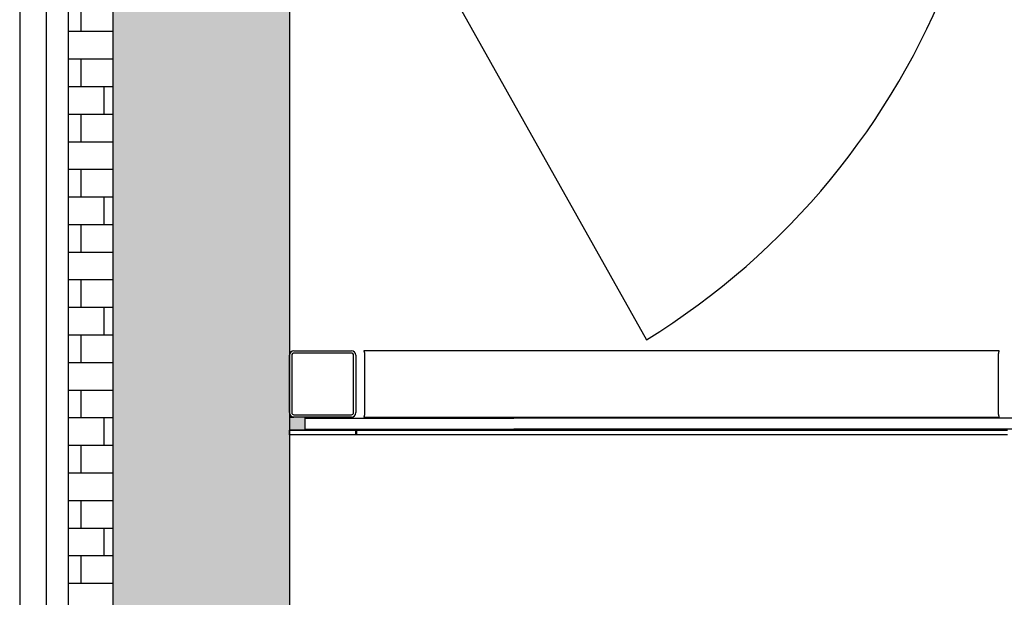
# Model space of a CAD drawing. Extents: x 2 to 87, y -108 to 11.
# Tile 74 of 256: x 9.92 to 12.15, y -46.64 to -45.33. Entities that reach past the tile are written whole.
import ezdxf

# ---------------------------------------------------------------- set-up
doc = ezdxf.new("R2010")
doc.units = 0
doc.header["$MEASUREMENT"] = 0
doc.linetypes.add('DASHDOT', pattern=[1, 0.5, -0.25, 0, -0.25])
for name, color, linetype in [('11', 7, 'CONTINUOUS'), ('2', 7, 'CONTINUOUS'), ('25', 7, 'CONTINUOUS'), ('3', 7, 'CONTINUOUS'), ('4', 7, 'CONTINUOUS'), ('5', 7, 'CONTINUOUS'), ('7', 7, 'CONTINUOUS')]:
    doc.layers.add(name, color=color, linetype=linetype)

# ---------------------------------------------------------------- blocks, each defined once
blk = doc.blocks.new('*N627')
at = {"layer": '3', "color": 62, "linetype": 'Continuous'}
for p, q in [((0.035, 0.013), (0, 0.013)), ((0, 0.013), (0, -0.008)), ((0.035, 0.013), (0.035, -0.008)), ((0, -0.008), (0, -0.017)), ((0.035, -0.017), (0, -0.017)), ((0.035, -0.008), (0.035, -0.017))]:
    blk.add_line(p, q, dxfattribs=at)
for points in [[(0.035, 0.013), (0.035, 0.013), (0, 0.013)], [(0.035, 0.013), (0.035, -0.008), (0, -0.008)], [(0.035, 0.013), (0, 0.013), (0, -0.008)], [(0.035, -0.008), (0.035, -0.017), (0, -0.017)], [(0.035, -0.008), (0, -0.008), (0, -0.017)], [(0.035, -0.017), (0.035, -0.017), (0, -0.017)]]:
    blk.add_solid(points, dxfattribs=at)

msp = doc.modelspace()

# ---------------------------------------------------------------- linework, layer by layer
at = {"layer": '11', "color": 62, "linetype": 'Continuous'}
for p, q in [((10.5626, -46.235), (11.0352, -46.235)), ((10.5626, -46.235), (10.5626, -46.26)), ((12.1826, -46.235), (11.0352, -46.235)), ((10.5626, -46.26), (11.0352, -46.26)), ((12.1826, -46.26), (11.0352, -46.26))]:
    msp.add_line(p, q, dxfattribs=at)
at = {"layer": '2', "color": 62, "linetype": 'Continuous'}
for p, q in [((9.9169, -44.5737), (9.9169, -47.0818)), ((9.9769, -44.6337), (9.9769, -47.1418)), ((10.1276, -44.6844), (10.1276, -48.455)), ((10.5276, -44.6844), (10.5276, -46.0925)), ((10.0276, -46.7333), (10.0276, -45.2344)), ((10.5276, -46.2225), (10.5276, -62.38))]:
    msp.add_line(p, q, dxfattribs=at)
at = {"layer": '25', "color": 62, "linetype": 'Continuous'}
for p, q in [((10.1276, -44.6844), (10.1276, -48.455)), ((10.5276, -44.6844), (10.5276, -48.455)), ((10.0551, -45.2971), (10.0551, -45.3596)), ((10.1276, -45.3596), (10.0276, -45.3596)), ((10.1276, -45.4221), (10.0276, -45.4221)), ((10.0551, -45.4221), (10.0551, -45.4846)), ((10.1276, -45.4846), (10.0276, -45.4846)), ((10.1076, -45.4846), (10.1076, -45.5471)), ((10.1276, -45.5471), (10.0276, -45.5471)), ((10.0551, -45.5471), (10.0551, -45.6096)), ((10.1276, -45.6096), (10.0276, -45.6096)), ((10.1276, -45.6721), (10.0276, -45.6721)), ((10.0551, -45.6721), (10.0551, -45.7346)), ((10.1276, -45.7346), (10.0276, -45.7346)), ((10.1076, -45.7346), (10.1076, -45.7971)), ((10.1276, -45.7971), (10.0276, -45.7971)), ((10.0551, -45.7971), (10.0551, -45.8596)), ((10.1276, -45.8596), (10.0276, -45.8596)), ((10.1276, -45.9221), (10.0276, -45.9221)), ((10.0551, -45.9221), (10.0551, -45.9846)), ((10.1276, -45.9846), (10.0276, -45.9846)), ((10.1076, -45.9846), (10.1076, -46.0471)), ((10.1276, -46.0471), (10.0276, -46.0471)), ((10.0551, -46.0471), (10.0551, -46.1096)), ((10.1276, -46.1096), (10.0276, -46.1096)), ((10.1276, -46.1721), (10.0276, -46.1721)), ((10.0551, -46.1721), (10.0551, -46.2346)), ((10.1276, -46.2346), (10.0276, -46.2346)), ((10.1076, -46.2346), (10.1076, -46.2971)), ((10.1276, -46.2971), (10.0276, -46.2971)), ((10.0551, -46.2971), (10.0551, -46.3596)), ((10.1276, -46.3596), (10.0276, -46.3596)), ((10.1276, -46.4221), (10.0276, -46.4221)), ((10.0551, -46.4221), (10.0551, -46.4846)), ((10.1276, -46.4846), (10.0276, -46.4846)), ((10.1076, -46.4846), (10.1076, -46.5471)), ((10.1276, -46.5471), (10.0276, -46.5471)), ((10.0551, -46.5471), (10.0551, -46.6096)), ((10.1276, -46.6096), (10.0276, -46.6096))]:
    msp.add_line(p, q, dxfattribs=at)
for points in [[(10.1276, -44.6844), (10.1276, -48.455), (10.5276, -48.455)], [(10.1276, -44.6844), (10.5276, -44.6844), (10.5276, -48.455)]]:
    msp.add_solid(points, dxfattribs=at)
at = {"layer": '3', "color": 62, "linetype": 'Continuous'}
for p, q in [((10.5276, -46.2325), (10.5376, -46.2325)), ((10.5276, -46.2325), (10.5276, -46.2625)), ((10.5626, -46.2325), (10.5626, -46.2625)), ((10.5626, -46.2625), (10.5276, -46.2625))]:
    msp.add_line(p, q, dxfattribs=at)
at = {"layer": '4', "color": 62, "linetype": 'Continuous'}
for p, q in [((12.1343, -46.0825), (10.6958, -46.0825)), ((10.6976, -46.0925), (10.6976, -46.2225)), ((12.1326, -46.2225), (12.1326, -46.0925)), ((10.6958, -46.2325), (12.1343, -46.2325))]:
    msp.add_line(p, q, dxfattribs=at)
for points in [[(10.6958, -46.0825), (10.6958, -46.0825), (10.6958, -46.0825), (10.6958, -46.0825), (10.6958, -46.0825), (10.6958, -46.0825), (10.6958, -46.0825), (10.6958, -46.0825), (10.6958, -46.0825), (10.6958, -46.0825), (10.6958, -46.0825), (10.6958, -46.0825), (10.6958, -46.0825), (10.6958, -46.0825), (10.6958, -46.0825), (10.6958, -46.0825), (10.6958, -46.0825), (10.6958, -46.0825), (10.6958, -46.0825), (10.6958, -46.0825), (10.6958, -46.0825), (10.6958, -46.0825), (10.6958, -46.0825), (10.6958, -46.0825), (10.6958, -46.0825), (10.6958, -46.0825), (10.6959, -46.0825), (10.6959, -46.0825), (10.6959, -46.0825), (10.6959, -46.0825), (10.6959, -46.0825), (10.6959, -46.0825), (10.6959, -46.0825), (10.6959, -46.0825), (10.6959, -46.0825), (10.6959, -46.0825), (10.6959, -46.0825), (10.6959, -46.0826), (10.6959, -46.0826), (10.6959, -46.0826), (10.6959, -46.0826), (10.6959, -46.0826), (10.6959, -46.0826), (10.6959, -46.0826), (10.6959, -46.0826), (10.6959, -46.0826), (10.6959, -46.0826), (10.6959, -46.0826), (10.6959, -46.0826), (10.6959, -46.0826), (10.6959, -46.0826), (10.6959, -46.0826), (10.6959, -46.0826), (10.6959, -46.0826), (10.6959, -46.0826), (10.6959, -46.0826), (10.6959, -46.0826), (10.6959, -46.0827), (10.6959, -46.0827), (10.6959, -46.0827), (10.6959, -46.0827), (10.6959, -46.0827), (10.6959, -46.0827), (10.6959, -46.0827), (10.6959, -46.0827), (10.6959, -46.0827), (10.6959, -46.0827), (10.6959, -46.0827), (10.6959, -46.0827), (10.6959, -46.0827), (10.6959, -46.0827), (10.6959, -46.0828), (10.6959, -46.0828), (10.6959, -46.0828), (10.6959, -46.0828), (10.6959, -46.0828), (10.6959, -46.0828), (10.6959, -46.0828), (10.696, -46.0828), (10.696, -46.0828), (10.696, -46.0828), (10.696, -46.0828), (10.696, -46.0828), (10.696, -46.0829), (10.696, -46.0829), (10.696, -46.0829), (10.696, -46.0829), (10.696, -46.0829), (10.696, -46.0829), (10.696, -46.0829), (10.696, -46.0829), (10.696, -46.0829), (10.696, -46.0829), (10.696, -46.0829), (10.696, -46.083), (10.696, -46.083), (10.696, -46.083), (10.696, -46.083), (10.696, -46.083), (10.696, -46.083), (10.696, -46.083)], [(10.696, -46.083), (10.696, -46.083), (10.696, -46.083), (10.696, -46.083), (10.696, -46.0831), (10.696, -46.0831), (10.696, -46.0831), (10.696, -46.0831), (10.6961, -46.0831), (10.6961, -46.0831), (10.6961, -46.0831), (10.6961, -46.0831), (10.6961, -46.0832), (10.6961, -46.0832), (10.6961, -46.0832), (10.6961, -46.0832), (10.6961, -46.0832), (10.6961, -46.0832), (10.6961, -46.0832), (10.6961, -46.0832), (10.6961, -46.0832), (10.6961, -46.0833), (10.6961, -46.0833), (10.6961, -46.0833), (10.6961, -46.0833), (10.6961, -46.0833), (10.6961, -46.0833), (10.6961, -46.0833), (10.6961, -46.0834), (10.6961, -46.0834), (10.6961, -46.0834), (10.6961, -46.0834), (10.6961, -46.0834), (10.6962, -46.0834), (10.6962, -46.0834), (10.6962, -46.0835), (10.6962, -46.0835), (10.6962, -46.0835), (10.6962, -46.0835), (10.6962, -46.0835), (10.6962, -46.0835), (10.6962, -46.0835), (10.6962, -46.0836), (10.6962, -46.0836), (10.6962, -46.0836), (10.6962, -46.0836), (10.6962, -46.0836), (10.6962, -46.0836), (10.6962, -46.0836), (10.6962, -46.0837), (10.6962, -46.0837), (10.6962, -46.0837), (10.6962, -46.0837), (10.6962, -46.0837), (10.6962, -46.0837), (10.6963, -46.0838), (10.6963, -46.0838), (10.6963, -46.0838), (10.6963, -46.0838), (10.6963, -46.0838), (10.6963, -46.0838), (10.6963, -46.0838), (10.6963, -46.0839), (10.6963, -46.0839), (10.6963, -46.0839), (10.6963, -46.0839), (10.6963, -46.0839), (10.6963, -46.0839), (10.6963, -46.084), (10.6963, -46.084), (10.6963, -46.084), (10.6963, -46.084), (10.6963, -46.084), (10.6963, -46.0841), (10.6963, -46.0841), (10.6964, -46.0841), (10.6964, -46.0841), (10.6964, -46.0841), (10.6964, -46.0841), (10.6964, -46.0842), (10.6964, -46.0842), (10.6964, -46.0842), (10.6964, -46.0842), (10.6964, -46.0842), (10.6964, -46.0843), (10.6964, -46.0843), (10.6964, -46.0843), (10.6964, -46.0843), (10.6964, -46.0843), (10.6964, -46.0843), (10.6964, -46.0844), (10.6964, -46.0844), (10.6964, -46.0844), (10.6965, -46.0844), (10.6965, -46.0844), (10.6965, -46.0845), (10.6965, -46.0845), (10.6965, -46.0845), (10.6965, -46.0845), (10.6965, -46.0845), (10.6965, -46.0846)], [(10.6965, -46.0846), (10.6965, -46.0846), (10.6965, -46.0846), (10.6965, -46.0846), (10.6965, -46.0846), (10.6965, -46.0847), (10.6965, -46.0847), (10.6965, -46.0847), (10.6965, -46.0847), (10.6965, -46.0847), (10.6965, -46.0848), (10.6965, -46.0848), (10.6966, -46.0848), (10.6966, -46.0848), (10.6966, -46.0848), (10.6966, -46.0849), (10.6966, -46.0849), (10.6966, -46.0849), (10.6966, -46.0849), (10.6966, -46.085), (10.6966, -46.085), (10.6966, -46.085), (10.6966, -46.085), (10.6966, -46.085), (10.6966, -46.0851), (10.6966, -46.0851), (10.6966, -46.0851), (10.6966, -46.0851), (10.6966, -46.0851), (10.6966, -46.0852), (10.6967, -46.0852), (10.6967, -46.0852), (10.6967, -46.0852), (10.6967, -46.0853), (10.6967, -46.0853), (10.6967, -46.0853), (10.6967, -46.0853), (10.6967, -46.0853), (10.6967, -46.0854), (10.6967, -46.0854), (10.6967, -46.0854), (10.6967, -46.0854), (10.6967, -46.0855), (10.6967, -46.0855), (10.6967, -46.0855), (10.6967, -46.0855), (10.6967, -46.0856), (10.6967, -46.0856), (10.6968, -46.0856), (10.6968, -46.0856), (10.6968, -46.0857), (10.6968, -46.0857), (10.6968, -46.0857), (10.6968, -46.0857), (10.6968, -46.0857), (10.6968, -46.0858), (10.6968, -46.0858), (10.6968, -46.0858), (10.6968, -46.0858), (10.6968, -46.0859), (10.6968, -46.0859), (10.6968, -46.0859), (10.6968, -46.0859), (10.6968, -46.086), (10.6968, -46.086), (10.6968, -46.086), (10.6969, -46.086), (10.6969, -46.0861), (10.6969, -46.0861), (10.6969, -46.0861), (10.6969, -46.0861), (10.6969, -46.0862), (10.6969, -46.0862), (10.6969, -46.0862), (10.6969, -46.0862), (10.6969, -46.0863), (10.6969, -46.0863), (10.6969, -46.0863), (10.6969, -46.0863), (10.6969, -46.0864), (10.6969, -46.0864), (10.6969, -46.0864), (10.6969, -46.0865), (10.6969, -46.0865), (10.697, -46.0865), (10.697, -46.0865), (10.697, -46.0866), (10.697, -46.0866), (10.697, -46.0866), (10.697, -46.0866), (10.697, -46.0867), (10.697, -46.0867), (10.697, -46.0867), (10.697, -46.0867), (10.697, -46.0868), (10.697, -46.0868), (10.697, -46.0868), (10.697, -46.0868), (10.697, -46.0869), (10.697, -46.0869), (10.697, -46.0869)], [(10.697, -46.0869), (10.697, -46.087), (10.697, -46.087), (10.697, -46.087), (10.6971, -46.087), (10.6971, -46.0871), (10.6971, -46.0871), (10.6971, -46.0871), (10.6971, -46.0871), (10.6971, -46.0872), (10.6971, -46.0872), (10.6971, -46.0872), (10.6971, -46.0873), (10.6971, -46.0873), (10.6971, -46.0873), (10.6971, -46.0873), (10.6971, -46.0874), (10.6971, -46.0874), (10.6971, -46.0874), (10.6971, -46.0875), (10.6971, -46.0875), (10.6971, -46.0875), (10.6971, -46.0875), (10.6971, -46.0876), (10.6972, -46.0876), (10.6972, -46.0876), (10.6972, -46.0877), (10.6972, -46.0877), (10.6972, -46.0877), (10.6972, -46.0877), (10.6972, -46.0878), (10.6972, -46.0878), (10.6972, -46.0878), (10.6972, -46.0879), (10.6972, -46.0879), (10.6972, -46.0879), (10.6972, -46.0879), (10.6972, -46.088), (10.6972, -46.088), (10.6972, -46.088), (10.6972, -46.0881), (10.6972, -46.0881), (10.6972, -46.0881), (10.6972, -46.0881), (10.6972, -46.0882), (10.6972, -46.0882), (10.6973, -46.0882), (10.6973, -46.0883), (10.6973, -46.0883), (10.6973, -46.0883), (10.6973, -46.0884), (10.6973, -46.0884), (10.6973, -46.0884), (10.6973, -46.0884), (10.6973, -46.0885), (10.6973, -46.0885), (10.6973, -46.0885), (10.6973, -46.0886), (10.6973, -46.0886), (10.6973, -46.0886), (10.6973, -46.0887), (10.6973, -46.0887), (10.6973, -46.0887), (10.6973, -46.0887), (10.6973, -46.0888), (10.6973, -46.0888), (10.6973, -46.0888), (10.6973, -46.0889), (10.6973, -46.0889), (10.6973, -46.0889), (10.6973, -46.089), (10.6973, -46.089), (10.6974, -46.089), (10.6974, -46.0891), (10.6974, -46.0891), (10.6974, -46.0891), (10.6974, -46.0891), (10.6974, -46.0892), (10.6974, -46.0892), (10.6974, -46.0892), (10.6974, -46.0893), (10.6974, -46.0893), (10.6974, -46.0893), (10.6974, -46.0894), (10.6974, -46.0894), (10.6974, -46.0894), (10.6974, -46.0895), (10.6974, -46.0895), (10.6974, -46.0895), (10.6974, -46.0896), (10.6974, -46.0896), (10.6974, -46.0896), (10.6974, -46.0896), (10.6974, -46.0897), (10.6974, -46.0897), (10.6974, -46.0897), (10.6974, -46.0898), (10.6974, -46.0898), (10.6974, -46.0898), (10.6974, -46.0899), (10.6974, -46.0899)], [(12.1326, -46.0925), (12.1326, -46.0924), (12.1326, -46.0924), (12.1326, -46.0924), (12.1326, -46.0923), (12.1326, -46.0923), (12.1326, -46.0923), (12.1326, -46.0922), (12.1326, -46.0922), (12.1326, -46.0922), (12.1326, -46.0921), (12.1326, -46.0921), (12.1326, -46.0921), (12.1326, -46.092), (12.1326, -46.092), (12.1326, -46.0919), (12.1326, -46.0919), (12.1326, -46.0919), (12.1326, -46.0918), (12.1326, -46.0918), (12.1326, -46.0918), (12.1326, -46.0917), (12.1326, -46.0917), (12.1326, -46.0917), (12.1326, -46.0916), (12.1326, -46.0916), (12.1326, -46.0916), (12.1326, -46.0915), (12.1326, -46.0915), (12.1326, -46.0915), (12.1326, -46.0914), (12.1326, -46.0914), (12.1326, -46.0913), (12.1326, -46.0913), (12.1326, -46.0913), (12.1326, -46.0912), (12.1326, -46.0912), (12.1326, -46.0912), (12.1326, -46.0911), (12.1326, -46.0911), (12.1326, -46.0911), (12.1326, -46.091), (12.1326, -46.091), (12.1326, -46.091), (12.1326, -46.0909), (12.1326, -46.0909), (12.1326, -46.0909), (12.1326, -46.0908), (12.1326, -46.0908), (12.1326, -46.0908), (12.1326, -46.0907), (12.1326, -46.0907), (12.1326, -46.0906), (12.1326, -46.0906), (12.1326, -46.0906), (12.1326, -46.0905), (12.1326, -46.0905), (12.1326, -46.0905), (12.1326, -46.0904), (12.1326, -46.0904), (12.1326, -46.0904), (12.1326, -46.0903), (12.1326, -46.0903), (12.1326, -46.0903), (12.1326, -46.0902), (12.1326, -46.0902), (12.1326, -46.0902), (12.1326, -46.0901), (12.1326, -46.0901), (12.1326, -46.0901), (12.1327, -46.09), (12.1327, -46.09), (12.1327, -46.09), (12.1327, -46.0899), (12.1327, -46.0899), (12.1327, -46.0899), (12.1327, -46.0898), (12.1327, -46.0898), (12.1327, -46.0898), (12.1327, -46.0897), (12.1327, -46.0897), (12.1327, -46.0897), (12.1327, -46.0896), (12.1327, -46.0896), (12.1327, -46.0896), (12.1327, -46.0895), (12.1327, -46.0895), (12.1327, -46.0895), (12.1327, -46.0894), (12.1327, -46.0894), (12.1327, -46.0894), (12.1327, -46.0893), (12.1327, -46.0893), (12.1327, -46.0893), (12.1327, -46.0892), (12.1327, -46.0892), (12.1327, -46.0892), (12.1327, -46.0891), (12.1327, -46.0891), (12.1327, -46.0891), (12.1328, -46.089)], [(12.1328, -46.089), (12.1328, -46.089), (12.1328, -46.089), (12.1328, -46.0889), (12.1328, -46.0889), (12.1328, -46.0889), (12.1328, -46.0888), (12.1328, -46.0888), (12.1328, -46.0888), (12.1328, -46.0887), (12.1328, -46.0887), (12.1328, -46.0887), (12.1328, -46.0886), (12.1328, -46.0886), (12.1328, -46.0886), (12.1328, -46.0885), (12.1328, -46.0885), (12.1328, -46.0885), (12.1328, -46.0884), (12.1328, -46.0884), (12.1328, -46.0884), (12.1328, -46.0883), (12.1328, -46.0883), (12.1328, -46.0883), (12.1329, -46.0882), (12.1329, -46.0882), (12.1329, -46.0882), (12.1329, -46.0881), (12.1329, -46.0881), (12.1329, -46.0881), (12.1329, -46.0881), (12.1329, -46.088), (12.1329, -46.088), (12.1329, -46.088), (12.1329, -46.0879), (12.1329, -46.0879), (12.1329, -46.0879), (12.1329, -46.0878), (12.1329, -46.0878), (12.1329, -46.0878), (12.1329, -46.0877), (12.1329, -46.0877), (12.1329, -46.0877), (12.1329, -46.0876), (12.1329, -46.0876), (12.133, -46.0876), (12.133, -46.0876), (12.133, -46.0875), (12.133, -46.0875), (12.133, -46.0875), (12.133, -46.0874), (12.133, -46.0874), (12.133, -46.0874), (12.133, -46.0873), (12.133, -46.0873), (12.133, -46.0873), (12.133, -46.0873), (12.133, -46.0872), (12.133, -46.0872), (12.133, -46.0872), (12.133, -46.0871), (12.133, -46.0871), (12.133, -46.0871), (12.133, -46.087), (12.1331, -46.087), (12.1331, -46.087), (12.1331, -46.087), (12.1331, -46.0869), (12.1331, -46.0869), (12.1331, -46.0869), (12.1331, -46.0868), (12.1331, -46.0868), (12.1331, -46.0868), (12.1331, -46.0868), (12.1331, -46.0867), (12.1331, -46.0867), (12.1331, -46.0867), (12.1331, -46.0866), (12.1331, -46.0866), (12.1331, -46.0866), (12.1331, -46.0866), (12.1331, -46.0865), (12.1332, -46.0865), (12.1332, -46.0865), (12.1332, -46.0864), (12.1332, -46.0864), (12.1332, -46.0864), (12.1332, -46.0864), (12.1332, -46.0863), (12.1332, -46.0863), (12.1332, -46.0863), (12.1332, -46.0863), (12.1332, -46.0862), (12.1332, -46.0862), (12.1332, -46.0862), (12.1332, -46.0861), (12.1332, -46.0861), (12.1332, -46.0861), (12.1332, -46.0861), (12.1333, -46.086), (12.1333, -46.086)], [(12.1333, -46.086), (12.1333, -46.086), (12.1333, -46.086), (12.1333, -46.0859), (12.1333, -46.0859), (12.1333, -46.0859), (12.1333, -46.0859), (12.1333, -46.0858), (12.1333, -46.0858), (12.1333, -46.0858), (12.1333, -46.0857), (12.1333, -46.0857), (12.1333, -46.0857), (12.1333, -46.0857), (12.1333, -46.0856), (12.1333, -46.0856), (12.1334, -46.0856), (12.1334, -46.0856), (12.1334, -46.0855), (12.1334, -46.0855), (12.1334, -46.0855), (12.1334, -46.0855), (12.1334, -46.0854), (12.1334, -46.0854), (12.1334, -46.0854), (12.1334, -46.0854), (12.1334, -46.0853), (12.1334, -46.0853), (12.1334, -46.0853), (12.1334, -46.0853), (12.1334, -46.0852), (12.1334, -46.0852), (12.1334, -46.0852), (12.1335, -46.0852), (12.1335, -46.0852), (12.1335, -46.0851), (12.1335, -46.0851), (12.1335, -46.0851), (12.1335, -46.0851), (12.1335, -46.085), (12.1335, -46.085), (12.1335, -46.085), (12.1335, -46.085), (12.1335, -46.0849), (12.1335, -46.0849), (12.1335, -46.0849), (12.1335, -46.0849), (12.1335, -46.0849), (12.1335, -46.0848), (12.1335, -46.0848), (12.1336, -46.0848), (12.1336, -46.0848), (12.1336, -46.0847), (12.1336, -46.0847), (12.1336, -46.0847), (12.1336, -46.0847), (12.1336, -46.0847), (12.1336, -46.0846), (12.1336, -46.0846), (12.1336, -46.0846), (12.1336, -46.0846), (12.1336, -46.0845), (12.1336, -46.0845), (12.1336, -46.0845), (12.1336, -46.0845), (12.1336, -46.0845), (12.1336, -46.0844), (12.1337, -46.0844), (12.1337, -46.0844), (12.1337, -46.0844), (12.1337, -46.0844), (12.1337, -46.0843), (12.1337, -46.0843), (12.1337, -46.0843), (12.1337, -46.0843), (12.1337, -46.0843), (12.1337, -46.0842), (12.1337, -46.0842), (12.1337, -46.0842), (12.1337, -46.0842), (12.1337, -46.0842), (12.1337, -46.0841), (12.1337, -46.0841), (12.1337, -46.0841), (12.1338, -46.0841), (12.1338, -46.0841), (12.1338, -46.084), (12.1338, -46.084), (12.1338, -46.084), (12.1338, -46.084), (12.1338, -46.084), (12.1338, -46.084), (12.1338, -46.0839), (12.1338, -46.0839), (12.1338, -46.0839), (12.1338, -46.0839), (12.1338, -46.0839), (12.1338, -46.0838), (12.1338, -46.0838), (12.1338, -46.0838), (12.1338, -46.0838)], [(12.1338, -46.0838), (12.1338, -46.0838), (12.1338, -46.0838), (12.1339, -46.0837), (12.1339, -46.0837), (12.1339, -46.0837), (12.1339, -46.0837), (12.1339, -46.0837), (12.1339, -46.0837), (12.1339, -46.0836), (12.1339, -46.0836), (12.1339, -46.0836), (12.1339, -46.0836), (12.1339, -46.0836), (12.1339, -46.0836), (12.1339, -46.0835), (12.1339, -46.0835), (12.1339, -46.0835), (12.1339, -46.0835), (12.1339, -46.0835), (12.1339, -46.0835), (12.1339, -46.0835), (12.1339, -46.0834), (12.134, -46.0834), (12.134, -46.0834), (12.134, -46.0834), (12.134, -46.0834), (12.134, -46.0834), (12.134, -46.0833), (12.134, -46.0833), (12.134, -46.0833), (12.134, -46.0833), (12.134, -46.0833), (12.134, -46.0833), (12.134, -46.0833), (12.134, -46.0833), (12.134, -46.0832), (12.134, -46.0832), (12.134, -46.0832), (12.134, -46.0832), (12.134, -46.0832), (12.134, -46.0832), (12.134, -46.0832), (12.134, -46.0831), (12.134, -46.0831), (12.134, -46.0831), (12.1341, -46.0831), (12.1341, -46.0831), (12.1341, -46.0831), (12.1341, -46.0831), (12.1341, -46.0831), (12.1341, -46.083), (12.1341, -46.083), (12.1341, -46.083), (12.1341, -46.083), (12.1341, -46.083), (12.1341, -46.083), (12.1341, -46.083), (12.1341, -46.083), (12.1341, -46.083), (12.1341, -46.0829), (12.1341, -46.0829), (12.1341, -46.0829), (12.1341, -46.0829), (12.1341, -46.0829), (12.1341, -46.0829), (12.1341, -46.0829), (12.1341, -46.0829), (12.1341, -46.0829), (12.1341, -46.0829), (12.1341, -46.0828), (12.1341, -46.0828), (12.1341, -46.0828), (12.1341, -46.0828), (12.1342, -46.0828), (12.1342, -46.0828), (12.1342, -46.0828), (12.1342, -46.0828), (12.1342, -46.0828), (12.1342, -46.0828), (12.1342, -46.0828), (12.1342, -46.0827), (12.1342, -46.0827), (12.1342, -46.0827), (12.1342, -46.0827), (12.1342, -46.0827), (12.1342, -46.0827), (12.1342, -46.0827), (12.1342, -46.0827), (12.1342, -46.0827), (12.1342, -46.0827), (12.1342, -46.0827), (12.1342, -46.0827), (12.1342, -46.0827), (12.1342, -46.0827), (12.1342, -46.0826), (12.1342, -46.0826), (12.1342, -46.0826), (12.1342, -46.0826), (12.1342, -46.0826), (12.1342, -46.0826)], [(12.1342, -46.0826), (12.1342, -46.0826), (12.1342, -46.0826), (12.1342, -46.0826), (12.1342, -46.0826), (12.1342, -46.0826), (12.1342, -46.0826), (12.1342, -46.0826), (12.1342, -46.0826), (12.1342, -46.0826), (12.1342, -46.0826), (12.1342, -46.0826), (12.1342, -46.0826), (12.1342, -46.0826), (12.1342, -46.0825), (12.1342, -46.0825), (12.1342, -46.0825), (12.1342, -46.0825), (12.1342, -46.0825), (12.1342, -46.0825), (12.1342, -46.0825), (12.1343, -46.0825), (12.1343, -46.0825), (12.1343, -46.0825), (12.1343, -46.0825), (12.1343, -46.0825), (12.1343, -46.0825), (12.1343, -46.0825), (12.1343, -46.0825), (12.1343, -46.0825), (12.1343, -46.0825), (12.1343, -46.0825), (12.1343, -46.0825), (12.1343, -46.0825), (12.1343, -46.0825), (12.1343, -46.0825), (12.1343, -46.0825), (12.1343, -46.0825), (12.1343, -46.0825), (12.1343, -46.0825), (12.1343, -46.0825), (12.1343, -46.0825), (12.1343, -46.0825), (12.1343, -46.0825), (12.1343, -46.0825), (12.1343, -46.0825), (12.1343, -46.0825), (12.1343, -46.0825)], [(10.6974, -46.0899), (10.6974, -46.0899), (10.6974, -46.09), (10.6974, -46.09), (10.6975, -46.09), (10.6975, -46.0901), (10.6975, -46.0901), (10.6975, -46.0901), (10.6975, -46.0902), (10.6975, -46.0902), (10.6975, -46.0902), (10.6975, -46.0903), (10.6975, -46.0903), (10.6975, -46.0903), (10.6975, -46.0903), (10.6975, -46.0904), (10.6975, -46.0904), (10.6975, -46.0904), (10.6975, -46.0905), (10.6975, -46.0905), (10.6975, -46.0905), (10.6975, -46.0906), (10.6975, -46.0906), (10.6975, -46.0906), (10.6975, -46.0907), (10.6975, -46.0907), (10.6975, -46.0907), (10.6975, -46.0908), (10.6975, -46.0908), (10.6975, -46.0908), (10.6975, -46.0909), (10.6975, -46.0909), (10.6975, -46.0909), (10.6975, -46.091), (10.6975, -46.091), (10.6975, -46.091), (10.6975, -46.0911), (10.6975, -46.0911), (10.6975, -46.0911), (10.6975, -46.0912), (10.6975, -46.0912), (10.6975, -46.0912), (10.6975, -46.0913), (10.6975, -46.0913), (10.6975, -46.0913), (10.6975, -46.0914), (10.6975, -46.0914), (10.6975, -46.0914), (10.6975, -46.0915), (10.6975, -46.0915), (10.6975, -46.0915), (10.6975, -46.0916), (10.6975, -46.0916), (10.6975, -46.0916), (10.6975, -46.0917), (10.6975, -46.0917), (10.6975, -46.0917), (10.6975, -46.0918), (10.6975, -46.0918), (10.6975, -46.0918), (10.6975, -46.0919), (10.6975, -46.0919), (10.6975, -46.0919), (10.6975, -46.0919), (10.6975, -46.092), (10.6975, -46.092), (10.6975, -46.092), (10.6975, -46.0921), (10.6975, -46.0921), (10.6975, -46.0921), (10.6975, -46.0922), (10.6975, -46.0922), (10.6976, -46.0922), (10.6976, -46.0923), (10.6976, -46.0923), (10.6976, -46.0923), (10.6976, -46.0924), (10.6976, -46.0924), (10.6976, -46.0924), (10.6976, -46.0925)], [(10.6976, -46.2225), (10.6976, -46.2225), (10.6976, -46.2225), (10.6976, -46.2226), (10.6976, -46.2226), (10.6976, -46.2227), (10.6976, -46.2227), (10.6976, -46.2227), (10.6975, -46.2228), (10.6975, -46.2228), (10.6975, -46.2228), (10.6975, -46.2229), (10.6975, -46.2229), (10.6975, -46.2229), (10.6975, -46.223), (10.6975, -46.223), (10.6975, -46.223), (10.6975, -46.2231), (10.6975, -46.2231), (10.6975, -46.2232), (10.6975, -46.2232), (10.6975, -46.2232), (10.6975, -46.2233), (10.6975, -46.2233), (10.6975, -46.2233), (10.6975, -46.2234), (10.6975, -46.2234), (10.6975, -46.2234), (10.6975, -46.2235), (10.6975, -46.2235), (10.6975, -46.2235), (10.6975, -46.2236), (10.6975, -46.2236), (10.6975, -46.2236), (10.6975, -46.2237), (10.6975, -46.2237), (10.6975, -46.2237), (10.6975, -46.2238), (10.6975, -46.2238), (10.6975, -46.2239), (10.6975, -46.2239), (10.6975, -46.2239), (10.6975, -46.224), (10.6975, -46.224), (10.6975, -46.224), (10.6975, -46.2241), (10.6975, -46.2241), (10.6975, -46.2241), (10.6975, -46.2242), (10.6975, -46.2242), (10.6975, -46.2242), (10.6975, -46.2243), (10.6975, -46.2243), (10.6975, -46.2243), (10.6975, -46.2244), (10.6975, -46.2244), (10.6975, -46.2244), (10.6975, -46.2245), (10.6975, -46.2245), (10.6975, -46.2246), (10.6975, -46.2246), (10.6975, -46.2246), (10.6975, -46.2247), (10.6975, -46.2247), (10.6975, -46.2247), (10.6975, -46.2248), (10.6975, -46.2248), (10.6975, -46.2248), (10.6975, -46.2249), (10.6975, -46.2249), (10.6975, -46.2249), (10.6974, -46.225), (10.6974, -46.225), (10.6974, -46.225), (10.6974, -46.2251), (10.6974, -46.2251), (10.6974, -46.2251), (10.6974, -46.2252), (10.6974, -46.2252), (10.6974, -46.2252), (10.6974, -46.2253), (10.6974, -46.2253), (10.6974, -46.2253), (10.6974, -46.2254), (10.6974, -46.2254), (10.6974, -46.2254), (10.6974, -46.2255), (10.6974, -46.2255), (10.6974, -46.2255), (10.6974, -46.2256), (10.6974, -46.2256), (10.6974, -46.2256), (10.6974, -46.2257), (10.6974, -46.2257), (10.6974, -46.2257), (10.6974, -46.2258), (10.6974, -46.2258), (10.6974, -46.2258), (10.6974, -46.2259), (10.6974, -46.2259), (10.6974, -46.2259)], [(12.1327, -46.2251), (12.1327, -46.225), (12.1327, -46.225), (12.1327, -46.225), (12.1327, -46.2249), (12.1326, -46.2249), (12.1326, -46.2249), (12.1326, -46.2248), (12.1326, -46.2248), (12.1326, -46.2248), (12.1326, -46.2247), (12.1326, -46.2247), (12.1326, -46.2247), (12.1326, -46.2246), (12.1326, -46.2246), (12.1326, -46.2246), (12.1326, -46.2245), (12.1326, -46.2245), (12.1326, -46.2245), (12.1326, -46.2244), (12.1326, -46.2244), (12.1326, -46.2244), (12.1326, -46.2243), (12.1326, -46.2243), (12.1326, -46.2243), (12.1326, -46.2243), (12.1326, -46.2242), (12.1326, -46.2242), (12.1326, -46.2242), (12.1326, -46.2241), (12.1326, -46.2241), (12.1326, -46.2241), (12.1326, -46.224), (12.1326, -46.224), (12.1326, -46.224), (12.1326, -46.2239), (12.1326, -46.2239), (12.1326, -46.2239), (12.1326, -46.2238), (12.1326, -46.2238), (12.1326, -46.2238), (12.1326, -46.2237), (12.1326, -46.2237), (12.1326, -46.2237), (12.1326, -46.2236), (12.1326, -46.2236), (12.1326, -46.2236), (12.1326, -46.2235), (12.1326, -46.2235), (12.1326, -46.2235), (12.1326, -46.2234), (12.1326, -46.2234), (12.1326, -46.2234), (12.1326, -46.2233), (12.1326, -46.2233), (12.1326, -46.2233), (12.1326, -46.2232), (12.1326, -46.2232), (12.1326, -46.2232), (12.1326, -46.2231), (12.1326, -46.2231), (12.1326, -46.2231), (12.1326, -46.223), (12.1326, -46.223), (12.1326, -46.223), (12.1326, -46.2229), (12.1326, -46.2229), (12.1326, -46.2229), (12.1326, -46.2228), (12.1326, -46.2228), (12.1326, -46.2228), (12.1326, -46.2227), (12.1326, -46.2227), (12.1326, -46.2227), (12.1326, -46.2226), (12.1326, -46.2226), (12.1326, -46.2226), (12.1326, -46.2225), (12.1326, -46.2225), (12.1326, -46.2225)], [(10.6959, -46.2323), (10.6959, -46.2323), (10.6959, -46.2324), (10.6959, -46.2324), (10.6959, -46.2324), (10.6959, -46.2324), (10.6959, -46.2324), (10.6959, -46.2324), (10.6959, -46.2324), (10.6959, -46.2324), (10.6959, -46.2324), (10.6959, -46.2324), (10.6959, -46.2324), (10.6959, -46.2324), (10.6959, -46.2324), (10.6959, -46.2324), (10.6959, -46.2324), (10.6959, -46.2324), (10.6959, -46.2324), (10.6959, -46.2324), (10.6959, -46.2324), (10.6959, -46.2324), (10.6959, -46.2324), (10.6959, -46.2324), (10.6958, -46.2324), (10.6958, -46.2324), (10.6958, -46.2325), (10.6958, -46.2325), (10.6958, -46.2325), (10.6958, -46.2325), (10.6958, -46.2325), (10.6958, -46.2325), (10.6958, -46.2325), (10.6958, -46.2325), (10.6958, -46.2325), (10.6958, -46.2325), (10.6958, -46.2325), (10.6958, -46.2325), (10.6958, -46.2325), (10.6958, -46.2325), (10.6958, -46.2325), (10.6958, -46.2325), (10.6958, -46.2325), (10.6958, -46.2325), (10.6958, -46.2325), (10.6958, -46.2325), (10.6958, -46.2325), (10.6958, -46.2325)], [(10.6963, -46.2312), (10.6963, -46.2312), (10.6963, -46.2312), (10.6963, -46.2312), (10.6962, -46.2312), (10.6962, -46.2313), (10.6962, -46.2313), (10.6962, -46.2313), (10.6962, -46.2313), (10.6962, -46.2313), (10.6962, -46.2313), (10.6962, -46.2314), (10.6962, -46.2314), (10.6962, -46.2314), (10.6962, -46.2314), (10.6962, -46.2314), (10.6962, -46.2314), (10.6962, -46.2314), (10.6962, -46.2315), (10.6962, -46.2315), (10.6962, -46.2315), (10.6962, -46.2315), (10.6962, -46.2315), (10.6962, -46.2315), (10.6961, -46.2316), (10.6961, -46.2316), (10.6961, -46.2316), (10.6961, -46.2316), (10.6961, -46.2316), (10.6961, -46.2316), (10.6961, -46.2316), (10.6961, -46.2317), (10.6961, -46.2317), (10.6961, -46.2317), (10.6961, -46.2317), (10.6961, -46.2317), (10.6961, -46.2317), (10.6961, -46.2317), (10.6961, -46.2317), (10.6961, -46.2318), (10.6961, -46.2318), (10.6961, -46.2318), (10.6961, -46.2318), (10.6961, -46.2318), (10.6961, -46.2318), (10.6961, -46.2318), (10.6961, -46.2318), (10.696, -46.2319), (10.696, -46.2319), (10.696, -46.2319), (10.696, -46.2319), (10.696, -46.2319), (10.696, -46.2319), (10.696, -46.2319), (10.696, -46.2319), (10.696, -46.232), (10.696, -46.232), (10.696, -46.232), (10.696, -46.232), (10.696, -46.232), (10.696, -46.232), (10.696, -46.232), (10.696, -46.232), (10.696, -46.232), (10.696, -46.2321), (10.696, -46.2321), (10.696, -46.2321), (10.696, -46.2321), (10.696, -46.2321), (10.696, -46.2321), (10.696, -46.2321), (10.696, -46.2321), (10.696, -46.2321), (10.696, -46.2321), (10.696, -46.2321), (10.6959, -46.2322), (10.6959, -46.2322), (10.6959, -46.2322), (10.6959, -46.2322), (10.6959, -46.2322), (10.6959, -46.2322), (10.6959, -46.2322), (10.6959, -46.2322), (10.6959, -46.2322), (10.6959, -46.2322), (10.6959, -46.2322), (10.6959, -46.2322), (10.6959, -46.2323), (10.6959, -46.2323), (10.6959, -46.2323), (10.6959, -46.2323), (10.6959, -46.2323), (10.6959, -46.2323), (10.6959, -46.2323), (10.6959, -46.2323), (10.6959, -46.2323), (10.6959, -46.2323), (10.6959, -46.2323), (10.6959, -46.2323), (10.6959, -46.2323), (10.6959, -46.2323)], [(10.6968, -46.2289), (10.6968, -46.229), (10.6968, -46.229), (10.6968, -46.229), (10.6968, -46.2291), (10.6968, -46.2291), (10.6968, -46.2291), (10.6968, -46.2291), (10.6968, -46.2292), (10.6968, -46.2292), (10.6968, -46.2292), (10.6968, -46.2292), (10.6968, -46.2293), (10.6968, -46.2293), (10.6968, -46.2293), (10.6968, -46.2293), (10.6968, -46.2294), (10.6967, -46.2294), (10.6967, -46.2294), (10.6967, -46.2294), (10.6967, -46.2295), (10.6967, -46.2295), (10.6967, -46.2295), (10.6967, -46.2295), (10.6967, -46.2296), (10.6967, -46.2296), (10.6967, -46.2296), (10.6967, -46.2296), (10.6967, -46.2297), (10.6967, -46.2297), (10.6967, -46.2297), (10.6967, -46.2297), (10.6967, -46.2298), (10.6966, -46.2298), (10.6966, -46.2298), (10.6966, -46.2298), (10.6966, -46.2299), (10.6966, -46.2299), (10.6966, -46.2299), (10.6966, -46.2299), (10.6966, -46.2299), (10.6966, -46.23), (10.6966, -46.23), (10.6966, -46.23), (10.6966, -46.23), (10.6966, -46.2301), (10.6966, -46.2301), (10.6966, -46.2301), (10.6966, -46.2301), (10.6966, -46.2302), (10.6965, -46.2302), (10.6965, -46.2302), (10.6965, -46.2302), (10.6965, -46.2302), (10.6965, -46.2303), (10.6965, -46.2303), (10.6965, -46.2303), (10.6965, -46.2303), (10.6965, -46.2303), (10.6965, -46.2304), (10.6965, -46.2304), (10.6965, -46.2304), (10.6965, -46.2304), (10.6965, -46.2305), (10.6965, -46.2305), (10.6965, -46.2305), (10.6965, -46.2305), (10.6964, -46.2305), (10.6964, -46.2306), (10.6964, -46.2306), (10.6964, -46.2306), (10.6964, -46.2306), (10.6964, -46.2306), (10.6964, -46.2307), (10.6964, -46.2307), (10.6964, -46.2307), (10.6964, -46.2307), (10.6964, -46.2307), (10.6964, -46.2308), (10.6964, -46.2308), (10.6964, -46.2308), (10.6964, -46.2308), (10.6964, -46.2308), (10.6964, -46.2309), (10.6964, -46.2309), (10.6963, -46.2309), (10.6963, -46.2309), (10.6963, -46.2309), (10.6963, -46.231), (10.6963, -46.231), (10.6963, -46.231), (10.6963, -46.231), (10.6963, -46.231), (10.6963, -46.231), (10.6963, -46.2311), (10.6963, -46.2311), (10.6963, -46.2311), (10.6963, -46.2311), (10.6963, -46.2311), (10.6963, -46.2311), (10.6963, -46.2312)], [(10.6974, -46.2259), (10.6973, -46.226), (10.6973, -46.226), (10.6973, -46.226), (10.6973, -46.2261), (10.6973, -46.2261), (10.6973, -46.2261), (10.6973, -46.2262), (10.6973, -46.2262), (10.6973, -46.2262), (10.6973, -46.2263), (10.6973, -46.2263), (10.6973, -46.2263), (10.6973, -46.2264), (10.6973, -46.2264), (10.6973, -46.2264), (10.6973, -46.2265), (10.6973, -46.2265), (10.6973, -46.2265), (10.6973, -46.2266), (10.6973, -46.2266), (10.6973, -46.2266), (10.6973, -46.2267), (10.6973, -46.2267), (10.6973, -46.2267), (10.6972, -46.2267), (10.6972, -46.2268), (10.6972, -46.2268), (10.6972, -46.2268), (10.6972, -46.2269), (10.6972, -46.2269), (10.6972, -46.2269), (10.6972, -46.227), (10.6972, -46.227), (10.6972, -46.227), (10.6972, -46.2271), (10.6972, -46.2271), (10.6972, -46.2271), (10.6972, -46.2272), (10.6972, -46.2272), (10.6972, -46.2272), (10.6972, -46.2272), (10.6972, -46.2273), (10.6972, -46.2273), (10.6972, -46.2273), (10.6971, -46.2274), (10.6971, -46.2274), (10.6971, -46.2274), (10.6971, -46.2275), (10.6971, -46.2275), (10.6971, -46.2275), (10.6971, -46.2276), (10.6971, -46.2276), (10.6971, -46.2276), (10.6971, -46.2276), (10.6971, -46.2277), (10.6971, -46.2277), (10.6971, -46.2277), (10.6971, -46.2278), (10.6971, -46.2278), (10.6971, -46.2278), (10.6971, -46.2279), (10.6971, -46.2279), (10.6971, -46.2279), (10.697, -46.2279), (10.697, -46.228), (10.697, -46.228), (10.697, -46.228), (10.697, -46.2281), (10.697, -46.2281), (10.697, -46.2281), (10.697, -46.2281), (10.697, -46.2282), (10.697, -46.2282), (10.697, -46.2282), (10.697, -46.2283), (10.697, -46.2283), (10.697, -46.2283), (10.697, -46.2283), (10.697, -46.2284), (10.697, -46.2284), (10.697, -46.2284), (10.6969, -46.2285), (10.6969, -46.2285), (10.6969, -46.2285), (10.6969, -46.2285), (10.6969, -46.2286), (10.6969, -46.2286), (10.6969, -46.2286), (10.6969, -46.2287), (10.6969, -46.2287), (10.6969, -46.2287), (10.6969, -46.2287), (10.6969, -46.2288), (10.6969, -46.2288), (10.6969, -46.2288), (10.6969, -46.2288), (10.6969, -46.2289), (10.6969, -46.2289), (10.6969, -46.2289), (10.6968, -46.2289)], [(12.1331, -46.228), (12.1331, -46.228), (12.1331, -46.228), (12.1331, -46.2279), (12.1331, -46.2279), (12.133, -46.2279), (12.133, -46.2279), (12.133, -46.2278), (12.133, -46.2278), (12.133, -46.2278), (12.133, -46.2278), (12.133, -46.2277), (12.133, -46.2277), (12.133, -46.2277), (12.133, -46.2276), (12.133, -46.2276), (12.133, -46.2276), (12.133, -46.2276), (12.133, -46.2275), (12.133, -46.2275), (12.133, -46.2275), (12.133, -46.2274), (12.133, -46.2274), (12.133, -46.2274), (12.133, -46.2274), (12.1329, -46.2273), (12.1329, -46.2273), (12.1329, -46.2273), (12.1329, -46.2272), (12.1329, -46.2272), (12.1329, -46.2272), (12.1329, -46.2272), (12.1329, -46.2271), (12.1329, -46.2271), (12.1329, -46.2271), (12.1329, -46.227), (12.1329, -46.227), (12.1329, -46.227), (12.1329, -46.227), (12.1329, -46.2269), (12.1329, -46.2269), (12.1329, -46.2269), (12.1329, -46.2268), (12.1329, -46.2268), (12.1329, -46.2268), (12.1329, -46.2268), (12.1329, -46.2267), (12.1328, -46.2267), (12.1328, -46.2267), (12.1328, -46.2266), (12.1328, -46.2266), (12.1328, -46.2266), (12.1328, -46.2265), (12.1328, -46.2265), (12.1328, -46.2265), (12.1328, -46.2265), (12.1328, -46.2264), (12.1328, -46.2264), (12.1328, -46.2264), (12.1328, -46.2263), (12.1328, -46.2263), (12.1328, -46.2263), (12.1328, -46.2262), (12.1328, -46.2262), (12.1328, -46.2262), (12.1328, -46.2261), (12.1328, -46.2261), (12.1328, -46.2261), (12.1328, -46.2261), (12.1328, -46.226), (12.1328, -46.226), (12.1328, -46.226), (12.1328, -46.2259), (12.1327, -46.2259), (12.1327, -46.2259), (12.1327, -46.2258), (12.1327, -46.2258), (12.1327, -46.2258), (12.1327, -46.2257), (12.1327, -46.2257), (12.1327, -46.2257), (12.1327, -46.2257), (12.1327, -46.2256), (12.1327, -46.2256), (12.1327, -46.2256), (12.1327, -46.2255), (12.1327, -46.2255), (12.1327, -46.2255), (12.1327, -46.2254), (12.1327, -46.2254), (12.1327, -46.2254), (12.1327, -46.2253), (12.1327, -46.2253), (12.1327, -46.2253), (12.1327, -46.2252), (12.1327, -46.2252), (12.1327, -46.2252), (12.1327, -46.2252), (12.1327, -46.2251), (12.1327, -46.2251), (12.1327, -46.2251)], [(12.1336, -46.2304), (12.1336, -46.2304), (12.1336, -46.2304), (12.1336, -46.2303), (12.1336, -46.2303), (12.1336, -46.2303), (12.1336, -46.2303), (12.1336, -46.2303), (12.1336, -46.2302), (12.1336, -46.2302), (12.1336, -46.2302), (12.1336, -46.2302), (12.1336, -46.2302), (12.1335, -46.2301), (12.1335, -46.2301), (12.1335, -46.2301), (12.1335, -46.2301), (12.1335, -46.23), (12.1335, -46.23), (12.1335, -46.23), (12.1335, -46.23), (12.1335, -46.23), (12.1335, -46.2299), (12.1335, -46.2299), (12.1335, -46.2299), (12.1335, -46.2299), (12.1335, -46.2299), (12.1335, -46.2298), (12.1335, -46.2298), (12.1335, -46.2298), (12.1335, -46.2298), (12.1334, -46.2297), (12.1334, -46.2297), (12.1334, -46.2297), (12.1334, -46.2297), (12.1334, -46.2297), (12.1334, -46.2296), (12.1334, -46.2296), (12.1334, -46.2296), (12.1334, -46.2296), (12.1334, -46.2295), (12.1334, -46.2295), (12.1334, -46.2295), (12.1334, -46.2295), (12.1334, -46.2294), (12.1334, -46.2294), (12.1334, -46.2294), (12.1334, -46.2294), (12.1333, -46.2294), (12.1333, -46.2293), (12.1333, -46.2293), (12.1333, -46.2293), (12.1333, -46.2293), (12.1333, -46.2292), (12.1333, -46.2292), (12.1333, -46.2292), (12.1333, -46.2292), (12.1333, -46.2291), (12.1333, -46.2291), (12.1333, -46.2291), (12.1333, -46.2291), (12.1333, -46.229), (12.1333, -46.229), (12.1333, -46.229), (12.1333, -46.229), (12.1333, -46.2289), (12.1333, -46.2289), (12.1332, -46.2289), (12.1332, -46.2289), (12.1332, -46.2288), (12.1332, -46.2288), (12.1332, -46.2288), (12.1332, -46.2288), (12.1332, -46.2287), (12.1332, -46.2287), (12.1332, -46.2287), (12.1332, -46.2287), (12.1332, -46.2286), (12.1332, -46.2286), (12.1332, -46.2286), (12.1332, -46.2286), (12.1332, -46.2285), (12.1332, -46.2285), (12.1332, -46.2285), (12.1332, -46.2285), (12.1331, -46.2284), (12.1331, -46.2284), (12.1331, -46.2284), (12.1331, -46.2284), (12.1331, -46.2283), (12.1331, -46.2283), (12.1331, -46.2283), (12.1331, -46.2282), (12.1331, -46.2282), (12.1331, -46.2282), (12.1331, -46.2282), (12.1331, -46.2281), (12.1331, -46.2281), (12.1331, -46.2281), (12.1331, -46.2281), (12.1331, -46.228)], [(12.1341, -46.2319), (12.1341, -46.2319), (12.1341, -46.2319), (12.1341, -46.2319), (12.1341, -46.2319), (12.1341, -46.2319), (12.1341, -46.2319), (12.1341, -46.2319), (12.1341, -46.2319), (12.1341, -46.2318), (12.134, -46.2318), (12.134, -46.2318), (12.134, -46.2318), (12.134, -46.2318), (12.134, -46.2318), (12.134, -46.2318), (12.134, -46.2318), (12.134, -46.2317), (12.134, -46.2317), (12.134, -46.2317), (12.134, -46.2317), (12.134, -46.2317), (12.134, -46.2317), (12.134, -46.2317), (12.134, -46.2317), (12.134, -46.2316), (12.134, -46.2316), (12.134, -46.2316), (12.134, -46.2316), (12.134, -46.2316), (12.134, -46.2316), (12.134, -46.2316), (12.134, -46.2315), (12.134, -46.2315), (12.1339, -46.2315), (12.1339, -46.2315), (12.1339, -46.2315), (12.1339, -46.2315), (12.1339, -46.2315), (12.1339, -46.2314), (12.1339, -46.2314), (12.1339, -46.2314), (12.1339, -46.2314), (12.1339, -46.2314), (12.1339, -46.2314), (12.1339, -46.2314), (12.1339, -46.2313), (12.1339, -46.2313), (12.1339, -46.2313), (12.1339, -46.2313), (12.1339, -46.2313), (12.1339, -46.2313), (12.1339, -46.2313), (12.1339, -46.2312), (12.1339, -46.2312), (12.1339, -46.2312), (12.1338, -46.2312), (12.1338, -46.2312), (12.1338, -46.2312), (12.1338, -46.2311), (12.1338, -46.2311), (12.1338, -46.2311), (12.1338, -46.2311), (12.1338, -46.2311), (12.1338, -46.2311), (12.1338, -46.231), (12.1338, -46.231), (12.1338, -46.231), (12.1338, -46.231), (12.1338, -46.231), (12.1338, -46.231), (12.1338, -46.2309), (12.1338, -46.2309), (12.1338, -46.2309), (12.1338, -46.2309), (12.1337, -46.2309), (12.1337, -46.2309), (12.1337, -46.2308), (12.1337, -46.2308), (12.1337, -46.2308), (12.1337, -46.2308), (12.1337, -46.2308), (12.1337, -46.2307), (12.1337, -46.2307), (12.1337, -46.2307), (12.1337, -46.2307), (12.1337, -46.2307), (12.1337, -46.2307), (12.1337, -46.2306), (12.1337, -46.2306), (12.1337, -46.2306), (12.1337, -46.2306), (12.1337, -46.2306), (12.1337, -46.2305), (12.1336, -46.2305), (12.1336, -46.2305), (12.1336, -46.2305), (12.1336, -46.2305), (12.1336, -46.2304), (12.1336, -46.2304), (12.1336, -46.2304)], [(12.1343, -46.2325), (12.1343, -46.2325), (12.1343, -46.2325), (12.1343, -46.2325), (12.1343, -46.2325), (12.1343, -46.2325), (12.1343, -46.2325), (12.1343, -46.2325), (12.1343, -46.2325), (12.1343, -46.2325), (12.1343, -46.2325), (12.1343, -46.2325), (12.1343, -46.2325), (12.1343, -46.2325), (12.1343, -46.2325), (12.1343, -46.2325), (12.1343, -46.2325), (12.1343, -46.2325), (12.1343, -46.2325), (12.1343, -46.2325), (12.1343, -46.2325), (12.1343, -46.2325), (12.1343, -46.2325), (12.1343, -46.2324), (12.1343, -46.2324), (12.1343, -46.2324), (12.1343, -46.2324), (12.1343, -46.2324), (12.1343, -46.2324), (12.1342, -46.2324), (12.1342, -46.2324), (12.1342, -46.2324), (12.1342, -46.2324), (12.1342, -46.2324), (12.1342, -46.2324), (12.1342, -46.2324), (12.1342, -46.2324), (12.1342, -46.2324), (12.1342, -46.2324), (12.1342, -46.2324), (12.1342, -46.2324), (12.1342, -46.2324), (12.1342, -46.2324), (12.1342, -46.2324), (12.1342, -46.2324), (12.1342, -46.2324), (12.1342, -46.2324), (12.1342, -46.2324), (12.1342, -46.2324), (12.1342, -46.2323), (12.1342, -46.2323), (12.1342, -46.2323), (12.1342, -46.2323), (12.1342, -46.2323), (12.1342, -46.2323), (12.1342, -46.2323), (12.1342, -46.2323), (12.1342, -46.2323), (12.1342, -46.2323), (12.1342, -46.2323), (12.1342, -46.2323), (12.1342, -46.2323), (12.1342, -46.2323), (12.1342, -46.2323), (12.1342, -46.2323), (12.1342, -46.2322), (12.1342, -46.2322), (12.1342, -46.2322), (12.1342, -46.2322), (12.1342, -46.2322), (12.1342, -46.2322), (12.1342, -46.2322), (12.1342, -46.2322), (12.1342, -46.2322), (12.1342, -46.2322), (12.1342, -46.2322), (12.1342, -46.2322), (12.1342, -46.2322), (12.1342, -46.2321), (12.1342, -46.2321), (12.1341, -46.2321), (12.1341, -46.2321), (12.1341, -46.2321), (12.1341, -46.2321), (12.1341, -46.2321), (12.1341, -46.2321), (12.1341, -46.2321), (12.1341, -46.2321), (12.1341, -46.2321), (12.1341, -46.2321), (12.1341, -46.232), (12.1341, -46.232), (12.1341, -46.232), (12.1341, -46.232), (12.1341, -46.232), (12.1341, -46.232), (12.1341, -46.232), (12.1341, -46.232), (12.1341, -46.232), (12.1341, -46.232), (12.1341, -46.2319)]]:
    msp.add_lwpolyline(points, dxfattribs=at)
at = {"layer": '5', "color": 7, "linetype": 'DASHDOT'}
msp.add_line((10.5276, -7.3075), (10.5276, -96.5075), dxfattribs=at)
at = {"layer": '5', "color": 62, "linetype": 'Continuous'}
msp.add_line((10.5276, -44.6174), (11.3359, -46.0573), dxfattribs=at)
msp.add_arc((10.4456, -44.6174), 1.693, 301.7297, 90, dxfattribs=at)
at = {"layer": '7', "color": 62, "linetype": 'Continuous'}
for p, q in [((10.5376, -46.0825), (10.6676, -46.0825)), ((10.6676, -46.0875), (10.5376, -46.0875)), ((10.5276, -46.2225), (10.5276, -46.0925)), ((10.5326, -46.0925), (10.5326, -46.2225)), ((10.6726, -46.2225), (10.6726, -46.0925)), ((10.6776, -46.0925), (10.6776, -46.2225)), ((10.5376, -46.2275), (10.6676, -46.2275)), ((10.6676, -46.2325), (10.5376, -46.2325)), ((10.5276, -46.2625), (10.6776, -46.2625)), ((10.5276, -46.2725), (10.5276, -46.2625)), ((10.6776, -46.2625), (10.679, -46.2625)), ((10.6776, -46.2725), (10.6776, -46.2625)), ((10.679, -46.2625), (12.1529, -46.2625)), ((10.679, -46.2625), (10.679, -46.2725)), ((10.6776, -46.2725), (10.5276, -46.2725)), ((10.679, -46.2725), (10.6776, -46.2725)), ((12.1529, -46.2725), (10.679, -46.2725))]:
    msp.add_line(p, q, dxfattribs=at)
for centre, radius, start, end in [((10.5376, -46.0925), 0.01, 90, 180), ((10.5376, -46.0925), 0.005, 90, 180), ((10.6676, -46.0925), 0.01, 0, 90), ((10.6676, -46.0925), 0.005, 0, 90), ((10.5376, -46.2225), 0.01, 180, 270), ((10.5376, -46.2225), 0.005, 180, 270), ((10.6676, -46.2225), 0.005, 270, 360), ((10.6676, -46.2225), 0.01, 270, 360)]:
    msp.add_arc(centre, radius, start, end, dxfattribs=at)

# ---------------------------------------------------------------- block references
at = {"layer": '3', "color": 62, "linetype": 'Continuous'}
msp.add_blockref('*N627', (10.5276, -46.2455), dxfattribs=at)

doc.saveas('drawing.dxf')
